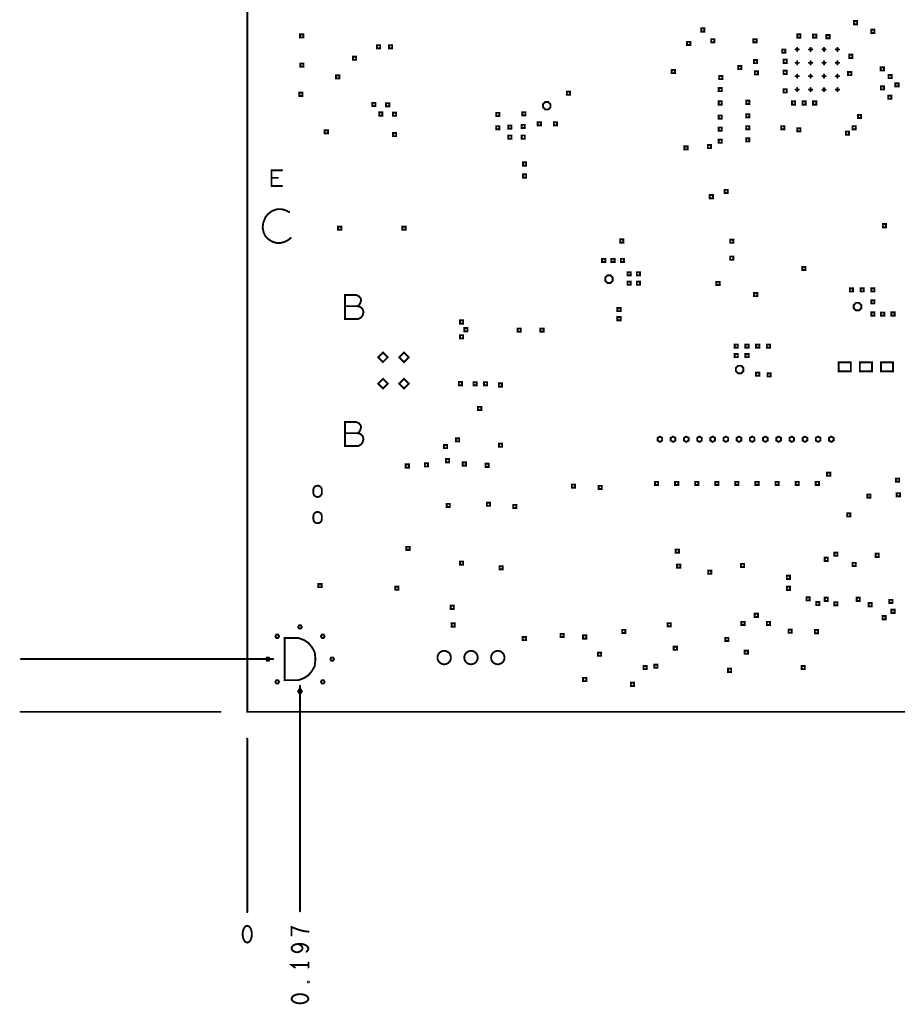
# Model space of a CAD drawing. Extents: x -10 to 15.7, y -3.3 to 6.3.
# Tile 7 of 40: x -0.8 to 2.4, y -1.1 to 2.6. Entities that reach past the tile are written whole.
import ezdxf

# ---------------------------------------------------------------- set-up
doc = ezdxf.new("R2010")
doc.units = 0
doc.layers.get('0').update_dxf_attribs({"color": 3, "linetype": 'CONTINUOUS'})

# ---------------------------------------------------------------- blocks, each defined once
blk = doc.blocks.new('PAD_R1')
at = {"const_width": 0.5}
blk.add_lwpolyline([(0.25, 0, 1), (-0.25, 0, 1)], format="xyb", close=True, dxfattribs=at)

msp = doc.modelspace()

# ---------------------------------------------------------------- linework, layer by layer
at = {"const_width": 0.007}
for points in [[(0, 0), (0, 6.29921), (8.85827, 6.29921), (8.85827, 0)], [(2.264, 2.5665), (2.264, 2.5785), (2.276, 2.5785), (2.276, 2.5665)], [(1.694, 2.539), (1.694, 2.551), (1.706, 2.551), (1.706, 2.539)], [(2.329, 2.534), (2.329, 2.546), (2.341, 2.546), (2.341, 2.534)], [(0.19711, 2.51711), (0.19711, 2.52911), (0.20911, 2.52911), (0.20911, 2.51711)], [(1.6415, 2.489), (1.6415, 2.501), (1.6535, 2.501), (1.6535, 2.489)], [(1.7315, 2.499), (1.7315, 2.511), (1.7435, 2.511), (1.7435, 2.499)], [(1.889, 2.499), (1.889, 2.511), (1.901, 2.511), (1.901, 2.499)], [(2.05255, 2.5165), (2.05255, 2.5285), (2.06455, 2.5285), (2.06455, 2.5165)], [(2.11165, 2.51635), (2.11165, 2.52835), (2.12365, 2.52835), (2.12365, 2.51635)], [(2.1615, 2.514), (2.1615, 2.526), (2.1735, 2.526), (2.1735, 2.514)], [(0.484, 2.4765), (0.484, 2.4885), (0.496, 2.4885), (0.496, 2.4765)], [(0.529, 2.4765), (0.529, 2.4885), (0.541, 2.4885), (0.541, 2.4765)], [(1.9965, 2.46045), (1.9965, 2.47245), (2.0085, 2.47245), (2.0085, 2.46045)], [(0.3945, 2.4335), (0.3945, 2.4455), (0.4065, 2.4455), (0.4065, 2.4335)], [(1.89105, 2.42105), (1.89105, 2.43305), (1.90305, 2.43305), (1.90305, 2.42105)], [(2.0015, 2.422), (2.0015, 2.434), (2.0135, 2.434), (2.0135, 2.422)], [(2.2465, 2.44075), (2.2465, 2.45275), (2.2585, 2.45275), (2.2585, 2.44075)], [(0.19806, 2.40806), (0.19806, 2.42006), (0.21006, 2.42006), (0.21006, 2.40806)], [(1.584, 2.384), (1.584, 2.396), (1.596, 2.396), (1.596, 2.384)], [(1.832, 2.399), (1.832, 2.411), (1.844, 2.411), (1.844, 2.399)], [(1.8942, 2.379), (1.8942, 2.391), (1.9062, 2.391), (1.9062, 2.379)], [(2.0015, 2.381), (2.0015, 2.393), (2.0135, 2.393), (2.0135, 2.381)], [(2.2421, 2.3765), (2.2421, 2.3885), (2.2541, 2.3885), (2.2541, 2.3765)], [(2.364, 2.394), (2.364, 2.406), (2.376, 2.406), (2.376, 2.394)], [(0.3315, 2.364), (0.3315, 2.376), (0.3435, 2.376), (0.3435, 2.364)], [(1.761, 2.3615), (1.761, 2.3735), (1.773, 2.3735), (1.773, 2.3615)], [(2.39335, 2.36505), (2.39335, 2.37705), (2.40535, 2.37705), (2.40535, 2.36505)], [(1.1925, 2.30313), (1.1925, 2.31513), (1.2045, 2.31513), (1.2045, 2.30313)], [(1.759, 2.3165), (1.759, 2.3285), (1.771, 2.3285), (1.771, 2.3165)], [(2.0015, 2.31193), (2.0015, 2.32393), (2.0135, 2.32393), (2.0135, 2.31193)], [(2.3645, 2.3231), (2.3645, 2.3351), (2.3765, 2.3351), (2.3765, 2.3231)], [(2.419, 2.334), (2.419, 2.346), (2.431, 2.346), (2.431, 2.334)], [(0.194, 2.299), (0.194, 2.311), (0.206, 2.311), (0.206, 2.299)], [(1.1315, 2.2683), (1.1233, 2.2765), (1.1117, 2.2765), (1.1035, 2.2683), (1.1035, 2.2567), (1.1117, 2.2485), (1.1233, 2.2485), (1.1315, 2.2567)], [(1.759, 2.2665), (1.759, 2.2785), (1.771, 2.2785), (1.771, 2.2665)], [(1.862, 2.269), (1.862, 2.281), (1.874, 2.281), (1.874, 2.269)], [(2.03285, 2.2665), (2.03285, 2.2785), (2.04485, 2.2785), (2.04485, 2.2665)], [(2.07225, 2.2665), (2.07225, 2.2785), (2.08425, 2.2785), (2.08425, 2.2665)], [(2.11165, 2.2665), (2.11165, 2.2785), (2.12365, 2.2785), (2.12365, 2.2665)], [(2.3917, 2.2881), (2.3917, 2.3001), (2.4037, 2.3001), (2.4037, 2.2881)], [(0.4668, 2.2612), (0.4668, 2.2732), (0.4788, 2.2732), (0.4788, 2.2612)], [(0.51798, 2.26002), (0.51798, 2.27202), (0.52998, 2.27202), (0.52998, 2.26002)], [(1.0265, 2.2265), (1.0265, 2.2385), (1.0385, 2.2385), (1.0385, 2.2265)], [(0.49239, 2.22561), (0.49239, 2.23761), (0.50439, 2.23761), (0.50439, 2.22561)], [(0.54357, 2.22443), (0.54357, 2.23643), (0.55557, 2.23643), (0.55557, 2.22443)], [(0.929, 2.224), (0.929, 2.236), (0.941, 2.236), (0.941, 2.224)], [(1.759, 2.214), (1.759, 2.226), (1.771, 2.226), (1.771, 2.214)], [(1.862, 2.219), (1.862, 2.231), (1.874, 2.231), (1.874, 2.219)], [(2.279, 2.2165), (2.279, 2.2285), (2.291, 2.2285), (2.291, 2.2165)], [(0.289, 2.159), (0.289, 2.171), (0.301, 2.171), (0.301, 2.159)], [(0.929, 2.174), (0.929, 2.186), (0.941, 2.186), (0.941, 2.174)], [(0.974, 2.1765), (0.974, 2.1885), (0.986, 2.1885), (0.986, 2.1765)], [(1.024, 2.179), (1.024, 2.191), (1.036, 2.191), (1.036, 2.179)], [(1.084, 2.189), (1.084, 2.201), (1.096, 2.201), (1.096, 2.189)], [(1.144, 2.189), (1.144, 2.201), (1.156, 2.201), (1.156, 2.189)], [(1.759, 2.169), (1.759, 2.181), (1.771, 2.181), (1.771, 2.169)], [(1.862, 2.174), (1.862, 2.186), (1.874, 2.186), (1.874, 2.174)], [(1.99254, 2.174), (1.99254, 2.186), (2.00454, 2.186), (2.00454, 2.174)], [(2.05255, 2.1665), (2.05255, 2.1785), (2.06455, 2.1785), (2.06455, 2.1665)], [(2.234, 2.154), (2.234, 2.166), (2.246, 2.166), (2.246, 2.154)], [(2.259, 2.174), (2.259, 2.186), (2.271, 2.186), (2.271, 2.174)], [(0.54357, 2.14857), (0.54357, 2.16057), (0.55557, 2.16057), (0.55557, 2.14857)], [(0.974, 2.139), (0.974, 2.151), (0.986, 2.151), (0.986, 2.139)], [(1.024, 2.139), (1.024, 2.151), (1.036, 2.151), (1.036, 2.139)], [(1.759, 2.124), (1.759, 2.136), (1.771, 2.136), (1.771, 2.124)], [(1.862, 2.129), (1.862, 2.141), (1.874, 2.141), (1.874, 2.129)], [(1.6315, 2.099), (1.6315, 2.111), (1.6435, 2.111), (1.6435, 2.099)], [(1.719, 2.104), (1.719, 2.116), (1.731, 2.116), (1.731, 2.104)], [(1.029, 2.039), (1.029, 2.051), (1.041, 2.051), (1.041, 2.039)], [(1.029, 1.994), (1.029, 2.006), (1.041, 2.006), (1.041, 1.994)], [(1.7815, 1.9365), (1.7815, 1.9485), (1.7935, 1.9485), (1.7935, 1.9365)], [(1.726, 1.917), (1.726, 1.929), (1.738, 1.929), (1.738, 1.917)], [(0.339, 1.799), (0.339, 1.811), (0.351, 1.811), (0.351, 1.799)], [(0.579, 1.799), (0.579, 1.811), (0.591, 1.811), (0.591, 1.799)], [(2.3722, 1.8088), (2.3722, 1.8208), (2.3842, 1.8208), (2.3842, 1.8088)], [(1.3915, 1.7515), (1.3915, 1.7635), (1.4035, 1.7635), (1.4035, 1.7515)], [(1.80236, 1.75064), (1.80236, 1.76264), (1.81436, 1.76264), (1.81436, 1.75064)], [(1.324, 1.679), (1.324, 1.691), (1.336, 1.691), (1.336, 1.679)], [(1.359, 1.679), (1.359, 1.691), (1.371, 1.691), (1.371, 1.679)], [(1.394, 1.679), (1.394, 1.691), (1.406, 1.691), (1.406, 1.679)], [(1.80236, 1.68736), (1.80236, 1.69936), (1.81436, 1.69936), (1.81436, 1.68736)], [(2.0715, 1.649), (2.0715, 1.661), (2.0835, 1.661), (2.0835, 1.649)], [(1.364, 1.6208), (1.3558, 1.629), (1.3442, 1.629), (1.336, 1.6208), (1.336, 1.6092), (1.3442, 1.601), (1.3558, 1.601), (1.364, 1.6092)], [(1.419, 1.629), (1.419, 1.641), (1.431, 1.641), (1.431, 1.629)], [(1.454, 1.629), (1.454, 1.641), (1.466, 1.641), (1.466, 1.629)], [(1.419, 1.594), (1.419, 1.606), (1.431, 1.606), (1.431, 1.594)], [(1.454, 1.594), (1.454, 1.606), (1.466, 1.606), (1.466, 1.594)], [(1.7509, 1.59323), (1.7509, 1.60523), (1.7629, 1.60523), (1.7629, 1.59323)], [(2.249, 1.569), (2.249, 1.581), (2.261, 1.581), (2.261, 1.569)], [(2.289, 1.569), (2.289, 1.581), (2.301, 1.581), (2.301, 1.569)], [(2.329, 1.569), (2.329, 1.581), (2.341, 1.581), (2.341, 1.569)], [(1.8915, 1.5515), (1.8915, 1.5635), (1.9035, 1.5635), (1.9035, 1.5515)], [(1.38127, 1.49542), (1.38127, 1.50742), (1.39327, 1.50742), (1.39327, 1.49542)], [(2.2915, 1.5183), (2.2833, 1.5265), (2.2717, 1.5265), (2.2635, 1.5183), (2.2635, 1.5067), (2.2717, 1.4985), (2.2833, 1.4985), (2.2915, 1.5067)], [(2.329, 1.524), (2.329, 1.536), (2.341, 1.536), (2.341, 1.524)], [(1.38127, 1.46152), (1.38127, 1.47352), (1.39327, 1.47352), (1.39327, 1.46152)], [(2.329, 1.479), (2.329, 1.491), (2.341, 1.491), (2.341, 1.479)], [(2.36528, 1.47838), (2.36528, 1.49038), (2.37728, 1.49038), (2.37728, 1.47838)], [(2.404, 1.479), (2.404, 1.491), (2.416, 1.491), (2.416, 1.479)], [(0.794, 1.449), (0.794, 1.461), (0.806, 1.461), (0.806, 1.449)], [(0.80995, 1.42058), (0.80995, 1.43258), (0.82195, 1.43258), (0.82195, 1.42058)], [(1.009, 1.419), (1.009, 1.431), (1.021, 1.431), (1.021, 1.419)], [(1.094, 1.419), (1.094, 1.431), (1.106, 1.431), (1.106, 1.419)], [(0.794, 1.394), (0.794, 1.406), (0.806, 1.406), (0.806, 1.394)], [(1.819, 1.359), (1.819, 1.371), (1.831, 1.371), (1.831, 1.359)], [(1.859, 1.359), (1.859, 1.371), (1.871, 1.371), (1.871, 1.359)], [(1.899, 1.359), (1.899, 1.371), (1.911, 1.371), (1.911, 1.359)], [(1.939, 1.359), (1.939, 1.371), (1.951, 1.371), (1.951, 1.359)], [(0.48826, 1.32343), (0.50626, 1.34143), (0.52426, 1.32343), (0.50626, 1.30543)], [(0.567, 1.32343), (0.585, 1.34143), (0.603, 1.32343), (0.585, 1.30543)], [(1.819, 1.324), (1.819, 1.336), (1.831, 1.336), (1.831, 1.324)], [(1.859, 1.324), (1.859, 1.336), (1.871, 1.336), (1.871, 1.324)], [(1.8515, 1.2833), (1.8433, 1.2915), (1.8317, 1.2915), (1.8235, 1.2833), (1.8235, 1.2717), (1.8317, 1.2635), (1.8433, 1.2635), (1.8515, 1.2717)], [(2.20752, 1.27062), (2.20752, 1.30438), (2.25252, 1.30438), (2.25252, 1.27062)], [(2.28626, 1.27062), (2.28626, 1.30438), (2.33126, 1.30438), (2.33126, 1.27062)], [(2.365, 1.27062), (2.365, 1.30438), (2.41, 1.30438), (2.41, 1.27062)], [(1.899, 1.254), (1.899, 1.266), (1.911, 1.266), (1.911, 1.254)], [(1.9415, 1.2515), (1.9415, 1.2635), (1.9535, 1.2635), (1.9535, 1.2515)], [(0.48826, 1.225), (0.50626, 1.243), (0.52426, 1.225), (0.50626, 1.207)], [(0.567, 1.225), (0.585, 1.243), (0.603, 1.225), (0.585, 1.207)], [(0.7895, 1.219), (0.7895, 1.231), (0.8015, 1.231), (0.8015, 1.219)], [(0.8445, 1.2185), (0.8445, 1.2305), (0.8565, 1.2305), (0.8565, 1.2185)], [(0.8835, 1.2185), (0.8835, 1.2305), (0.8955, 1.2305), (0.8955, 1.2185)], [(0.939, 1.214), (0.939, 1.226), (0.951, 1.226), (0.951, 1.214)], [(0.8614, 1.1264), (0.8614, 1.1384), (0.8734, 1.1384), (0.8734, 1.1264)], [(1.54, 1.0075), (1.53134, 1.0125), (1.53134, 1.0225), (1.54, 1.0275), (1.54866, 1.0225), (1.54866, 1.0125)], [(1.58921, 1.0075), (1.58055, 1.0125), (1.58055, 1.0225), (1.58921, 1.0275), (1.59787, 1.0225), (1.59787, 1.0125)], [(1.63843, 1.0075), (1.62977, 1.0125), (1.62977, 1.0225), (1.63843, 1.0275), (1.64708, 1.0225), (1.64708, 1.0125)], [(1.68764, 1.0075), (1.67898, 1.0125), (1.67898, 1.0225), (1.68764, 1.0275), (1.6963, 1.0225), (1.6963, 1.0125)], [(1.73685, 1.0075), (1.72819, 1.0125), (1.72819, 1.0225), (1.73685, 1.0275), (1.74551, 1.0225), (1.74551, 1.0125)], [(1.78606, 1.0075), (1.7774, 1.0125), (1.7774, 1.0225), (1.78606, 1.0275), (1.79472, 1.0225), (1.79472, 1.0125)], [(1.83528, 1.0075), (1.82662, 1.0125), (1.82662, 1.0225), (1.83528, 1.0275), (1.84394, 1.0225), (1.84394, 1.0125)], [(1.88449, 1.0075), (1.87583, 1.0125), (1.87583, 1.0225), (1.88449, 1.0275), (1.89315, 1.0225), (1.89315, 1.0125)], [(1.9337, 1.0075), (1.92504, 1.0125), (1.92504, 1.0225), (1.9337, 1.0275), (1.94236, 1.0225), (1.94236, 1.0125)], [(1.98291, 1.0075), (1.97425, 1.0125), (1.97425, 1.0225), (1.98291, 1.0275), (1.99157, 1.0225), (1.99157, 1.0125)], [(2.03213, 1.0075), (2.02347, 1.0125), (2.02347, 1.0225), (2.03213, 1.0275), (2.04079, 1.0225), (2.04079, 1.0125)], [(2.08134, 1.0075), (2.07268, 1.0125), (2.07268, 1.0225), (2.08134, 1.0275), (2.09, 1.0225), (2.09, 1.0125)], [(2.13055, 1.0075), (2.12189, 1.0125), (2.12189, 1.0225), (2.13055, 1.0275), (2.13921, 1.0225), (2.13921, 1.0125)], [(2.17976, 1.0075), (2.1711, 1.0125), (2.1711, 1.0225), (2.17976, 1.0275), (2.18842, 1.0225), (2.18842, 1.0125)], [(0.734, 0.984), (0.734, 0.996), (0.746, 0.996), (0.746, 0.984)], [(0.779, 1.009), (0.779, 1.021), (0.791, 1.021), (0.791, 1.009)], [(0.93947, 0.989), (0.93947, 1.001), (0.95147, 1.001), (0.95147, 0.989)], [(0.5915, 0.9115), (0.5915, 0.9235), (0.6035, 0.9235), (0.6035, 0.9115)], [(0.6625, 0.9155), (0.6625, 0.9275), (0.6745, 0.9275), (0.6745, 0.9155)], [(0.7415, 0.9315), (0.7415, 0.9435), (0.7535, 0.9435), (0.7535, 0.9315)], [(0.804, 0.919), (0.804, 0.931), (0.816, 0.931), (0.816, 0.919)], [(0.889, 0.914), (0.889, 0.926), (0.901, 0.926), (0.901, 0.914)], [(2.164, 0.881), (2.164, 0.893), (2.176, 0.893), (2.176, 0.881)], [(1.2115, 0.8365), (1.2115, 0.8485), (1.2235, 0.8485), (1.2235, 0.8365)], [(1.3115, 0.8315), (1.3115, 0.8435), (1.3235, 0.8435), (1.3235, 0.8315)], [(1.5215, 0.8465), (1.5215, 0.8585), (1.5335, 0.8585), (1.5335, 0.8465)], [(1.5965, 0.8465), (1.5965, 0.8585), (1.6085, 0.8585), (1.6085, 0.8465)], [(1.6715, 0.8465), (1.6715, 0.8585), (1.6835, 0.8585), (1.6835, 0.8465)], [(1.7465, 0.8465), (1.7465, 0.8585), (1.7585, 0.8585), (1.7585, 0.8465)], [(1.8215, 0.8465), (1.8215, 0.8585), (1.8335, 0.8585), (1.8335, 0.8465)], [(1.8965, 0.8465), (1.8965, 0.8585), (1.9085, 0.8585), (1.9085, 0.8465)], [(1.9715, 0.8465), (1.9715, 0.8585), (1.9835, 0.8585), (1.9835, 0.8465)], [(2.0465, 0.8465), (2.0465, 0.8585), (2.0585, 0.8585), (2.0585, 0.8465)], [(2.1215, 0.8465), (2.1215, 0.8585), (2.1335, 0.8585), (2.1335, 0.8465)], [(2.42098, 0.859), (2.42098, 0.871), (2.43298, 0.871), (2.43298, 0.859)], [(2.314, 0.799), (2.314, 0.811), (2.326, 0.811), (2.326, 0.799)], [(2.424, 0.804), (2.424, 0.816), (2.436, 0.816), (2.436, 0.804)], [(0.744, 0.7643), (0.744, 0.7763), (0.756, 0.7763), (0.756, 0.7643)], [(0.894, 0.769), (0.894, 0.781), (0.906, 0.781), (0.906, 0.769)], [(0.9925, 0.7605), (0.9925, 0.7725), (1.0045, 0.7725), (1.0045, 0.7605)], [(2.239, 0.729), (2.239, 0.741), (2.251, 0.741), (2.251, 0.729)], [(0.594, 0.604), (0.594, 0.616), (0.606, 0.616), (0.606, 0.604)], [(1.599, 0.594), (1.599, 0.606), (1.611, 0.606), (1.611, 0.594)], [(2.19072, 0.58228), (2.19072, 0.59428), (2.20272, 0.59428), (2.20272, 0.58228)], [(2.34502, 0.57798), (2.34502, 0.58998), (2.35702, 0.58998), (2.35702, 0.57798)], [(0.794, 0.549), (0.794, 0.561), (0.806, 0.561), (0.806, 0.549)], [(1.604, 0.538), (1.604, 0.55), (1.616, 0.55), (1.616, 0.538)], [(1.84239, 0.54061), (1.84239, 0.55261), (1.85439, 0.55261), (1.85439, 0.54061)], [(2.15474, 0.56326), (2.15474, 0.57526), (2.16674, 0.57526), (2.16674, 0.56326)], [(2.259, 0.544), (2.259, 0.556), (2.271, 0.556), (2.271, 0.544)], [(0.9415, 0.5315), (0.9415, 0.5435), (0.9535, 0.5435), (0.9535, 0.5315)], [(1.72002, 0.51502), (1.72002, 0.52702), (1.73202, 0.52702), (1.73202, 0.51502)], [(0.2655, 0.4655), (0.2655, 0.4775), (0.2775, 0.4775), (0.2775, 0.4655)], [(2.01359, 0.4959), (2.01359, 0.5079), (2.02559, 0.5079), (2.02559, 0.4959)], [(0.5525, 0.4555), (0.5525, 0.4675), (0.5645, 0.4675), (0.5645, 0.4555)], [(2.01359, 0.4549), (2.01359, 0.4669), (2.02559, 0.4669), (2.02559, 0.4549)], [(2.08728, 0.41572), (2.08728, 0.42772), (2.09928, 0.42772), (2.09928, 0.41572)], [(2.12326, 0.39826), (2.12326, 0.41026), (2.13526, 0.41026), (2.13526, 0.39826)], [(2.15474, 0.414), (2.15474, 0.426), (2.16674, 0.426), (2.16674, 0.414)], [(2.19072, 0.39728), (2.19072, 0.40928), (2.20272, 0.40928), (2.20272, 0.39728)], [(2.274, 0.414), (2.274, 0.426), (2.286, 0.426), (2.286, 0.414)], [(2.319, 0.394), (2.319, 0.406), (2.331, 0.406), (2.331, 0.394)], [(2.3962, 0.4062), (2.3962, 0.4182), (2.4082, 0.4182), (2.4082, 0.4062)], [(0.759, 0.384), (0.759, 0.396), (0.771, 0.396), (0.771, 0.384)], [(1.894, 0.354), (1.894, 0.366), (1.906, 0.366), (1.906, 0.354)], [(2.404, 0.369), (2.404, 0.381), (2.416, 0.381), (2.416, 0.369)], [(0.7625, 0.31813), (0.7625, 0.33013), (0.7745, 0.33013), (0.7745, 0.31813)], [(1.569, 0.319), (1.569, 0.331), (1.581, 0.331), (1.581, 0.319)], [(1.844, 0.324), (1.844, 0.336), (1.856, 0.336), (1.856, 0.324)], [(1.939, 0.324), (1.939, 0.336), (1.951, 0.336), (1.951, 0.324)], [(2.37061, 0.34561), (2.37061, 0.35761), (2.38261, 0.35761), (2.38261, 0.34561)], [(0.19335, 0.31079), (0.18985, 0.31685), (0.19335, 0.32291), (0.20035, 0.32291), (0.20385, 0.31685), (0.20035, 0.31079)], [(1.169, 0.279), (1.169, 0.291), (1.181, 0.291), (1.181, 0.279)], [(1.399, 0.294), (1.399, 0.306), (1.411, 0.306), (1.411, 0.294)], [(2.01979, 0.29479), (2.01979, 0.30679), (2.03179, 0.30679), (2.03179, 0.29479)], [(2.11821, 0.29321), (2.11821, 0.30521), (2.13021, 0.30521), (2.13021, 0.29321)], [(0.10835, 0.27579), (0.10485, 0.28185), (0.10835, 0.28791), (0.11535, 0.28791), (0.11885, 0.28185), (0.11535, 0.27579)], [(0.13928, 0.11835), (0.13928, 0.27535), (0.19162, 0.27535), (0.21255, 0.2675), (0.22825, 0.25703), (0.24134, 0.24134), (0.2518, 0.22301), (0.25442, 0.19685), (0.2518, 0.17068), (0.24134, 0.15236), (0.22825, 0.13666), (0.21255, 0.1262), (0.19162, 0.11835)], [(0.27835, 0.27579), (0.27485, 0.28185), (0.27835, 0.28791), (0.28535, 0.28791), (0.28885, 0.28185), (0.28535, 0.27579)], [(1.028, 0.26763), (1.028, 0.27963), (1.04, 0.27963), (1.04, 0.26763)], [(1.25335, 0.27335), (1.25335, 0.28535), (1.26535, 0.28535), (1.26535, 0.27335)], [(1.784, 0.264), (1.784, 0.276), (1.796, 0.276), (1.796, 0.264)], [(1.309, 0.209), (1.309, 0.221), (1.321, 0.221), (1.321, 0.209)], [(1.5915, 0.2315), (1.5915, 0.2435), (1.6035, 0.2435), (1.6035, 0.2315)], [(1.8566, 0.2164), (1.8566, 0.2284), (1.8686, 0.2284), (1.8686, 0.2164)], [(0.07335, 0.19079), (0.06985, 0.19685), (0.07335, 0.20291), (0.08035, 0.20291), (0.08385, 0.19685), (0.08035, 0.19079)], [(0.31335, 0.19079), (0.30985, 0.19685), (0.31335, 0.20291), (0.32035, 0.20291), (0.32385, 0.19685), (0.32035, 0.19079)], [(1.479, 0.159), (1.479, 0.171), (1.491, 0.171), (1.491, 0.159)], [(1.519, 0.164), (1.519, 0.176), (1.531, 0.176), (1.531, 0.164)], [(1.794, 0.149), (1.794, 0.161), (1.806, 0.161), (1.806, 0.149)], [(2.069, 0.159), (2.069, 0.171), (2.081, 0.171), (2.081, 0.159)], [(0.10835, 0.10579), (0.10485, 0.11185), (0.10835, 0.11791), (0.11535, 0.11791), (0.11885, 0.11185), (0.11535, 0.10579)], [(0.27835, 0.10579), (0.27485, 0.11185), (0.27835, 0.11791), (0.28535, 0.11791), (0.28885, 0.11185), (0.28535, 0.10579)], [(1.25335, 0.11465), (1.25335, 0.12665), (1.26535, 0.12665), (1.26535, 0.11465)], [(1.4315, 0.0965), (1.4315, 0.1085), (1.4435, 0.1085), (1.4435, 0.0965)], [(0.19335, 0.07079), (0.18985, 0.07685), (0.19335, 0.08291), (0.20035, 0.08291), (0.20385, 0.07685), (0.20035, 0.07079)], [(0, -0.7985), (-0.00627, -0.8006), (-0.01097, -0.80585), (-0.0141, -0.81215), (-0.01645, -0.82055), (-0.01723, -0.83), (-0.01645, -0.83945), (-0.0141, -0.84785), (-0.01097, -0.85415), (-0.00627, -0.8594), (0, -0.8615), (0.00627, -0.8594), (0.01097, -0.85415), (0.0141, -0.84785), (0.01645, -0.83945), (0.01723, -0.83), (0.01645, -0.82055), (0.0141, -0.81215), (0.01097, -0.80585), (0.00627, -0.8006)], [(0.23045, -1.008), (0.2294, -1.00957), (0.2273, -1.00957), (0.22625, -1.008), (0.2273, -1.00643), (0.2294, -1.00643)], [(0.16535, -1.071), (0.16745, -1.07727), (0.1727, -1.08197), (0.179, -1.0851), (0.1874, -1.08745), (0.19685, -1.08823), (0.2063, -1.08745), (0.2147, -1.0851), (0.221, -1.08197), (0.22625, -1.07727), (0.22835, -1.071), (0.22625, -1.06473), (0.221, -1.06003), (0.2147, -1.0569), (0.2063, -1.05455), (0.19685, -1.05377), (0.1874, -1.05455), (0.179, -1.0569), (0.1727, -1.06003), (0.16745, -1.06473)]]:
    msp.add_lwpolyline(points, close=True, dxfattribs=at)
for points in [[(2.0465, 2.4725), (2.0585, 2.4725)], [(2.0525, 2.4665), (2.0525, 2.4785)], [(2.0965, 2.4725), (2.1085, 2.4725)], [(2.1025, 2.4665), (2.1025, 2.4785)], [(2.1465, 2.4725), (2.1585, 2.4725)], [(2.1525, 2.4665), (2.1525, 2.4785)], [(2.1965, 2.4725), (2.2085, 2.4725)], [(2.2025, 2.4665), (2.2025, 2.4785)], [(2.0465, 2.4225), (2.0585, 2.4225)], [(2.0525, 2.4165), (2.0525, 2.4285)], [(2.0965, 2.4225), (2.1085, 2.4225)], [(2.1025, 2.4165), (2.1025, 2.4285)], [(2.1465, 2.4225), (2.1585, 2.4225)], [(2.1525, 2.4165), (2.1525, 2.4285)], [(2.1965, 2.4225), (2.2085, 2.4225)], [(2.2025, 2.4165), (2.2025, 2.4285)], [(2.0465, 2.3725), (2.0585, 2.3725)], [(2.0525, 2.3665), (2.0525, 2.3785)], [(2.0965, 2.3725), (2.1085, 2.3725)], [(2.1025, 2.3665), (2.1025, 2.3785)], [(2.1465, 2.3725), (2.1585, 2.3725)], [(2.1525, 2.3665), (2.1525, 2.3785)], [(2.1965, 2.3725), (2.2085, 2.3725)], [(2.2025, 2.3665), (2.2025, 2.3785)], [(2.0465, 2.3225), (2.0585, 2.3225)], [(2.0525, 2.3165), (2.0525, 2.3285)], [(2.0965, 2.3225), (2.1085, 2.3225)], [(2.1025, 2.3165), (2.1025, 2.3285)], [(2.1465, 2.3225), (2.1585, 2.3225)], [(2.1525, 2.3165), (2.1525, 2.3285)], [(2.1965, 2.3225), (2.2085, 2.3225)], [(2.2025, 2.3165), (2.2025, 2.3285)], [(0.12967, 1.96251), (0.09033, 1.96251), (0.09033, 2.02151), (0.12967, 2.02151)], [(0.11393, 1.99299), (0.09033, 1.99299)], [(0.1562, 1.86557), (0.1436, 1.87187), (0.1289, 1.87607), (0.1121, 1.87607), (0.0932, 1.86977), (0.0785, 1.85927), (0.068, 1.84667), (0.0596, 1.82567), (0.0575, 1.80677), (0.0617, 1.78787), (0.068, 1.77527), (0.0806, 1.76267), (0.0953, 1.75427), (0.11, 1.75007), (0.1247, 1.75007), (0.1394, 1.75427), (0.152, 1.76057), (0.1625, 1.76897)], [(0.41157, 1.51422), (0.41757, 1.51872), (0.42207, 1.52622), (0.42507, 1.53672), (0.42207, 1.54572), (0.41607, 1.55172), (0.40557, 1.55622), (0.36507, 1.55622), (0.36507, 1.46622), (0.41457, 1.46622), (0.42507, 1.47222), (0.43107, 1.48122), (0.43407, 1.49172), (0.43107, 1.50222), (0.42207, 1.51122), (0.41157, 1.51422), (0.36507, 1.51422)], [(0.41157, 1.0402), (0.41757, 1.0447), (0.42207, 1.0522), (0.42507, 1.0627), (0.42207, 1.0717), (0.41607, 1.0777), (0.40557, 1.0822), (0.36507, 1.0822), (0.36507, 0.9922), (0.41457, 0.9922), (0.42507, 0.9982), (0.43107, 1.0072), (0.43407, 1.0177), (0.43107, 1.0282), (0.42207, 1.0372), (0.41157, 1.0402), (0.36507, 1.0402)], [(0.09685, 0.19685), (-0.84475, 0.19685)], [(0.19685, 0.09685), (0.19685, -0.74475)], [(-0.1, 0), (-0.84575, 0)], [(0, -0.1), (0, -0.74775)], [(0.22835, -0.82057), (0.2147, -0.819), (0.20315, -0.81665), (0.19265, -0.81352), (0.1811, -0.8096), (0.16535, -0.80333), (0.16535, -0.83467)], [(0.221, -0.89532), (0.22625, -0.88983), (0.22835, -0.88357), (0.22625, -0.8773), (0.21995, -0.87182), (0.2105, -0.8679), (0.20105, -0.86633), (0.1895, -0.86633), (0.18005, -0.8679), (0.17165, -0.87182), (0.16745, -0.87652), (0.16535, -0.882), (0.16745, -0.88827), (0.17165, -0.89297), (0.17795, -0.8961), (0.18635, -0.89767), (0.1937, -0.8961), (0.20105, -0.89218), (0.20525, -0.88748), (0.2063, -0.882), (0.2042, -0.87573), (0.19895, -0.87103), (0.1895, -0.86633)], [(0.22835, -0.945), (0.16535, -0.945), (0.17795, -0.9544)], [(0.22835, -0.9544), (0.22835, -0.9356)]]:
    msp.add_lwpolyline(points, dxfattribs=at)
for points in [[(0.27825, 0.82825), (0.27825, 0.81775, -1), (0.24675, 0.81775), (0.24675, 0.82825, -1)], [(0.27825, 0.73025), (0.27825, 0.71975, -1), (0.24675, 0.71975), (0.24675, 0.73025, -1)], [(0.76, 0.2025, 1), (0.71, 0.2025, 1)], [(0.86, 0.2025, 1), (0.81, 0.2025, 1)], [(0.96, 0.2025, 1), (0.91, 0.2025, 1)]]:
    msp.add_lwpolyline(points, format="xyb", close=True, dxfattribs=at)

# ---------------------------------------------------------------- block references
at = {"xscale": 0.007, "yscale": 0.007}
for p in [(2.0465, 2.4725), (2.0525, 2.4785), (2.0525, 2.4665), (2.0585, 2.4725), (2.0965, 2.4725), (2.1025, 2.4785), (2.1025, 2.4665), (2.1085, 2.4725), (2.1465, 2.4725), (2.1525, 2.4785), (2.1525, 2.4665), (2.1585, 2.4725), (2.1965, 2.4725), (2.2025, 2.4785), (2.2025, 2.4665), (2.2085, 2.4725), (2.0465, 2.4225), (2.0525, 2.4285), (2.0585, 2.4225), (2.0965, 2.4225), (2.1025, 2.4285), (2.1085, 2.4225), (2.1465, 2.4225), (2.1525, 2.4285), (2.1585, 2.4225), (2.1965, 2.4225), (2.2025, 2.4285), (2.2085, 2.4225), (2.0525, 2.4165), (2.1025, 2.4165), (2.1525, 2.4165), (2.2025, 2.4165), (2.0465, 2.3725), (2.0525, 2.3785), (2.0525, 2.3665), (2.0585, 2.3725), (2.0965, 2.3725), (2.1025, 2.3785), (2.1025, 2.3665), (2.1085, 2.3725), (2.1465, 2.3725), (2.1525, 2.3785), (2.1525, 2.3665), (2.1585, 2.3725), (2.1965, 2.3725), (2.2025, 2.3785), (2.2025, 2.3665), (2.2085, 2.3725), (2.0465, 2.3225), (2.0525, 2.3285), (2.0525, 2.3165), (2.0585, 2.3225), (2.0965, 2.3225), (2.1025, 2.3285), (2.1025, 2.3165), (2.1085, 2.3225), (2.1465, 2.3225), (2.1525, 2.3285), (2.1525, 2.3165), (2.1585, 2.3225), (2.1965, 2.3225), (2.2025, 2.3285), (2.2025, 2.3165), (2.2085, 2.3225), (0.12967, 2.02151), (0.09033, 1.99299), (0.11393, 1.99299), (0.12967, 1.96251), (0.1562, 1.86557), (0.1625, 1.76897), (0.36507, 1.51422), (0.41157, 1.51422), (0.36507, 1.0402), (0.41157, 1.0402), (-0.84475, 0.19685), (0.09685, 0.19685), (0.19685, 0.09685), (-0.84575, 0), (-0.1, 0), (0, -0.1), (0, -0.74775), (0.19685, -0.74475), (0.16535, -0.83467), (0.22835, -0.82057), (0.1895, -0.86633), (0.221, -0.89532), (0.17795, -0.9544), (0.22835, -0.9356), (0.22835, -0.945), (0.22835, -0.9544)]:
    msp.add_blockref('PAD_R1', p, dxfattribs=at)

doc.saveas('drawing.dxf')
